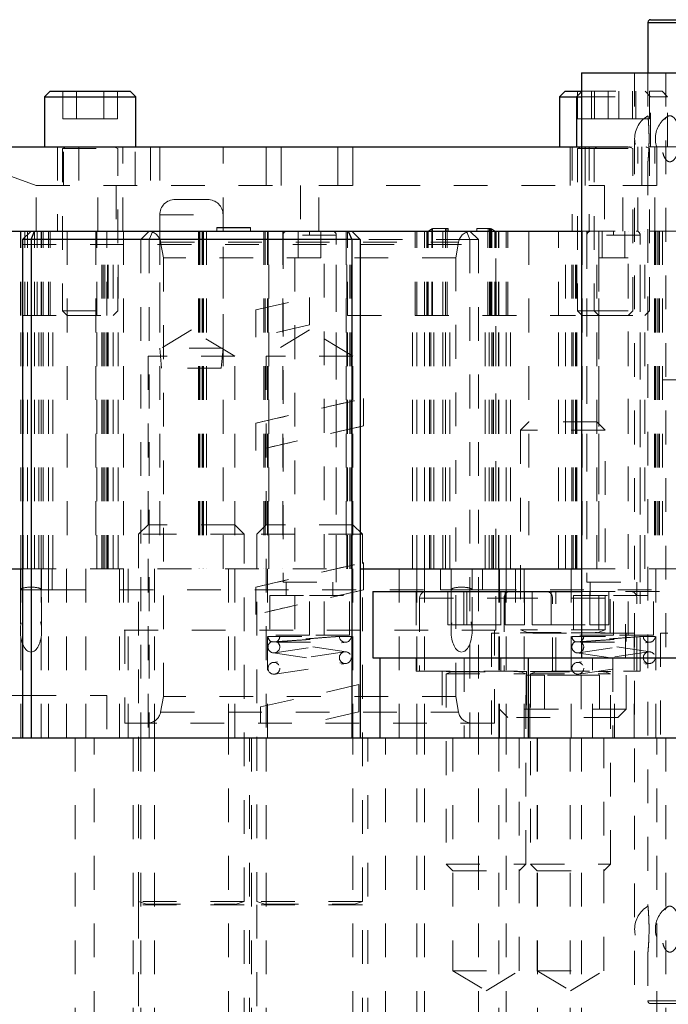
# Model space of a CAD drawing. Header units: inches. Extents: x 1880 to 2363, y -453 to -54.
# Tile 213 of 256: x 2042.57 to 2044.49, y -433.76 to -430.85. Entities that reach past the tile are written whole.
import ezdxf

# ---------------------------------------------------------------- set-up
doc = ezdxf.new("R2010")
doc.units = ezdxf.units.IN
doc.header["$LTSCALE"] = 0.5
doc.header["$MEASUREMENT"] = 0
doc.linetypes.add('HIDDEN', pattern=[0.225, 0.15, -0.075])
for name, color, linetype in [('DIE-M-S', 8, 'Continuous'), ('DIE-M-S2', 1, 'Continuous'), ('DIE-M-S3', 8, 'Continuous'), ('DSS-M-S', 53, 'Continuous'), ('RAI-M-S', 8, 'Continuous'), ('SVD-M-S', 8, 'Continuous')]:
    doc.layers.add(name, color=color, linetype=linetype)

msp = doc.modelspace()

# ---------------------------------------------------------------- linework, layer by layer
at = {"color": 7, "linetype": 'HIDDEN', "lineweight": 18}
for p, q in [((2043.30329, -432.34113), (2043.27554, -432.36888)), ((2043.56029, -432.34113), (2043.30329, -432.34113)), ((2043.58804, -432.36888), (2043.56029, -432.34113)), ((2043.58804, -432.36888), (2043.27554, -432.36888)), ((2043.27554, -432.36888), (2043.27554, -433.45563)), ((2043.58804, -433.45563), (2043.58804, -432.36888)), ((2043.58804, -433.45563), (2043.27554, -433.45563)), ((2043.27554, -433.45563), (2043.2991, -433.46421)), ((2043.58804, -433.46573), (2043.27554, -433.46573)), ((2043.27554, -433.46573), (2043.27554, -434.84113)), ((2043.2991, -433.46421), (2043.56268, -433.46421)), ((2043.56449, -433.46421), (2043.58804, -433.45563)), ((2043.58804, -434.84113), (2043.58804, -433.46573))]:
    msp.add_line(p, q, dxfattribs=at)
for centre, start, end in [((2043.29883, -433.46495), 270, 70), ((2043.56476, -433.46495), 110, 270)]:
    msp.add_arc(centre, 0.000787, start, end, dxfattribs=at)
at = {"layer": 'DIE-M-S', "linetype": 'Continuous', "lineweight": 25}
for p, q in [((2038.90679, -431.47113), (2042.60679, -431.47113)), ((2043.55679, -431.47113), (2044.23691, -431.47113)), ((2038.93179, -432.47113), (2042.58179, -432.47113)), ((2043.58179, -432.47113), (2044.23691, -432.47113))]:
    msp.add_line(p, q, dxfattribs=at)
at = {"layer": 'DIE-M-S', "linetype": 'HIDDEN', "lineweight": 18}
for p, q in [((2042.71379, -431.47113), (2042.71379, -432.47113)), ((2042.79829, -431.47113), (2042.79829, -432.47113)), ((2042.81679, -432.47113), (2042.81679, -431.47113)), ((2042.82084, -432.47113), (2042.82084, -431.47113)), ((2042.82525, -432.47113), (2042.82525, -431.47113)), ((2042.83373, -432.47113), (2042.83373, -431.47113)), ((2042.83567, -432.47113), (2042.83567, -431.47113)), ((2042.84979, -432.47113), (2042.84979, -431.47113)), ((2042.86529, -432.47113), (2042.86529, -431.47113)), ((2042.88061, -431.47113), (2042.88061, -432.47113)), ((2042.98804, -431.47113), (2042.98804, -432.47113)), ((2043.10291, -431.47113), (2043.10291, -432.47113)), ((2043.10485, -431.47113), (2043.10485, -432.47113)), ((2043.10679, -431.47113), (2043.10679, -432.47113)), ((2043.11333, -431.47113), (2043.11333, -432.47113)), ((2043.11679, -431.47113), (2043.11679, -432.47113)), ((2043.11775, -431.47113), (2043.11775, -432.47113)), ((2043.17554, -432.47113), (2043.17554, -431.47113)), ((2043.29584, -431.47113), (2043.29584, -432.47113)), ((2043.29584, -431.47113), (2043.29584, -432.47113)), ((2043.30025, -431.47113), (2043.30025, -432.47113)), ((2043.30025, -431.47113), (2043.30025, -432.47113)), ((2043.30873, -431.47113), (2043.30873, -432.47113)), ((2043.30873, -431.47113), (2043.30873, -432.47113)), ((2043.31067, -432.47113), (2043.31067, -431.47113)), ((2043.35279, -431.47113), (2043.35279, -432.47113)), ((2043.51079, -432.47113), (2043.51079, -431.47113)), ((2043.54041, -431.47113), (2043.54041, -432.47113)), ((2043.54235, -432.47113), (2043.54235, -431.47113)), ((2043.54235, -432.47113), (2043.54235, -431.47113)), ((2043.55083, -432.47113), (2043.55083, -431.47113)), ((2043.55083, -432.47113), (2043.55083, -431.47113)), ((2043.55525, -432.47113), (2043.55525, -431.47113)), ((2043.55525, -432.47113), (2043.55525, -431.47113)), ((2043.98297, -432.47113), (2043.98297, -431.47113)), ((2044.08129, -431.47113), (2044.08129, -432.47113)), ((2044.18929, -432.47113), (2044.18929, -431.47113)), ((2044.20834, -432.47113), (2044.20834, -431.47113)), ((2044.21275, -432.47113), (2044.21275, -431.47113)), ((2044.21929, -432.47113), (2044.21929, -431.47113)), ((2044.22123, -432.47113), (2044.22123, -431.47113)), ((2044.22317, -432.47113), (2044.22317, -431.47113)), ((2044.23691, -431.47113), (2046.12667, -431.47113)), ((2044.23879, -431.47113), (2044.23879, -432.47113)), ((2044.25279, -431.47113), (2044.25279, -432.47113)), ((2044.28229, -432.47113), (2044.28229, -431.47113)), ((2044.28879, -431.47113), (2044.28879, -432.47113)), ((2044.37479, -432.47113), (2044.37479, -431.47113)), ((2044.41079, -432.47113), (2044.41079, -431.47113)), ((2044.42479, -432.47113), (2044.42479, -431.47113)), ((2044.45291, -431.47113), (2044.45291, -432.47113)), ((2044.45485, -431.47113), (2044.45485, -432.47113)), ((2044.45679, -431.47113), (2044.45679, -432.47113)), ((2044.46333, -431.47113), (2044.46333, -432.47113)), ((2044.46679, -431.47113), (2044.46679, -432.47113)), ((2044.46775, -431.47113), (2044.46775, -432.47113)), ((2044.47729, -431.47113), (2044.47729, -431.91113)), ((2044.47729, -431.91113), (2045.08629, -431.91113)), ((2042.58179, -432.47113), (2043.58179, -432.47113)), ((2044.23691, -432.47113), (2046.12667, -432.47113))]:
    msp.add_line(p, q, dxfattribs=at)
at = {"layer": 'DIE-M-S2', "linetype": 'HIDDEN', "lineweight": 18}
for p, q in [((2042.5761, -431.72113), (2042.5761, -431.47113)), ((2042.57679, -431.72113), (2042.57679, -431.47113)), ((2042.5884, -431.72113), (2042.5884, -431.47113)), ((2042.59605, -431.72113), (2042.59605, -431.47113)), ((2042.61754, -431.72113), (2042.61754, -431.47113)), ((2042.62518, -431.72113), (2042.62518, -431.47113)), ((2042.63679, -431.72113), (2042.63679, -431.47113)), ((2042.63749, -431.72113), (2042.63749, -431.47113)), ((2042.64254, -431.72113), (2042.64254, -431.47113)), ((2042.65879, -431.72113), (2042.65879, -431.47113)), ((2042.66396, -431.72113), (2042.66396, -431.47113)), ((2042.80179, -431.72113), (2042.80179, -431.47113)), ((2042.83179, -431.72113), (2042.83179, -431.47113)), ((2043.12679, -431.47113), (2043.12679, -432.47113)), ((2043.12679, -431.47113), (2043.12679, -432.47113)), ((2043.15679, -431.46098), (2043.15679, -431.46037)), ((2043.15679, -431.46098), (2043.15679, -431.46037)), ((2043.25679, -431.46037), (2043.15679, -431.46037)), ((2043.25679, -431.46037), (2043.15679, -431.46037)), ((2043.25679, -431.4605), (2043.15679, -431.4605)), ((2043.25679, -431.4605), (2043.15679, -431.4605)), ((2043.15679, -431.47113), (2043.15679, -431.46098)), ((2043.25679, -431.46098), (2043.15679, -431.46098)), ((2043.25679, -431.46098), (2043.15679, -431.46098)), ((2043.15679, -431.47113), (2043.15679, -431.46098)), ((2043.25679, -431.46037), (2043.25679, -431.46098)), ((2043.25679, -431.46037), (2043.25679, -431.46098)), ((2043.25679, -431.46098), (2043.25679, -431.47113)), ((2043.25679, -431.46098), (2043.25679, -431.47113)), ((2043.30679, -431.47113), (2043.30679, -432.47113)), ((2043.30679, -431.47113), (2043.30679, -432.47113)), ((2043.54429, -431.72113), (2043.54429, -431.47113)), ((2043.74462, -431.72113), (2043.74462, -431.47113)), ((2043.74979, -431.72113), (2043.74979, -431.47113)), ((2043.77179, -431.72113), (2043.77179, -431.47113)), ((2043.77226, -431.72113), (2043.77226, -431.47113)), ((2043.77943, -431.72113), (2043.77943, -431.47113)), ((2043.78127, -431.72113), (2043.78127, -431.47113)), ((2043.78337, -431.72113), (2043.78337, -431.47113)), ((2043.79328, -431.46396), (2043.78342, -431.47113)), ((2043.79605, -431.4636), (2043.79328, -431.46396)), ((2043.79328, -431.72113), (2043.79328, -431.46396)), ((2043.79605, -431.72113), (2043.79605, -431.4636)), ((2043.83379, -431.4636), (2043.79605, -431.4636)), ((2043.82679, -431.72113), (2043.82679, -431.47113)), ((2043.838, -431.46325), (2043.83379, -431.4636)), ((2043.83379, -431.72113), (2043.83379, -431.4636)), ((2043.838, -431.47113), (2043.838, -431.46325)), ((2043.838, -431.46325), (2043.84179, -431.46325)), ((2043.83896, -431.72113), (2043.83896, -431.47113)), ((2043.84179, -431.46325), (2043.84179, -431.47113)), ((2043.92679, -431.46325), (2043.96079, -431.46325)), ((2043.92679, -431.46325), (2043.92679, -431.47113)), ((2043.95962, -431.72113), (2043.95962, -431.47113)), ((2043.96434, -431.46355), (2043.96079, -431.46325)), ((2043.96079, -431.47113), (2043.96079, -431.46325)), ((2043.96434, -431.72113), (2043.96434, -431.46355)), ((2043.96778, -431.4636), (2043.96434, -431.46355)), ((2043.96778, -431.72113), (2043.96778, -431.4636)), ((2043.9703, -431.46396), (2043.96778, -431.4636)), ((2043.9703, -431.72113), (2043.9703, -431.46396)), ((2043.98016, -431.47113), (2043.9703, -431.46396)), ((2043.97179, -431.72113), (2043.97179, -431.47113)), ((2043.98021, -431.72113), (2043.98021, -431.47113)), ((2043.98231, -431.72113), (2043.98231, -431.47113)), ((2043.98415, -431.72113), (2043.98415, -431.47113)), ((2043.99132, -431.72113), (2043.99132, -431.47113)), ((2043.99179, -431.72113), (2043.99179, -431.47113)), ((2044.01379, -431.72113), (2044.01379, -431.47113)), ((2044.01896, -431.72113), (2044.01896, -431.47113)), ((2044.16929, -431.72113), (2044.16929, -431.47113)), ((2044.47679, -431.47113), (2044.47679, -432.47113)), ((2044.47679, -431.47113), (2044.47679, -432.47113)), ((2042.38179, -431.72113), (2042.71379, -431.72113)), ((2043.54429, -431.72113), (2044.16929, -431.72113)), ((2044.16929, -431.72113), (2044.21929, -431.72113))]:
    msp.add_line(p, q, dxfattribs=at)
at = {"layer": 'DIE-M-S3', "linetype": 'HIDDEN', "lineweight": 18}
for p, q in [((2043.39833, -431.47113), (2043.39833, -431.54987)), ((2043.46526, -431.54987), (2043.46526, -431.47113)), ((2044.29833, -431.47113), (2044.29833, -431.54987)), ((2044.36526, -431.54987), (2044.36526, -431.47113)), ((2043.51053, -431.48294), (2043.35305, -431.48294)), ((2043.35305, -431.48294), (2043.35305, -432.5105)), ((2043.43179, -431.48294), (2043.51053, -431.48294)), ((2043.51053, -432.5105), (2043.51053, -431.48294)), ((2044.41053, -431.48294), (2044.25305, -431.48294)), ((2044.25305, -431.48294), (2044.25305, -432.5105)), ((2044.33179, -431.48294), (2044.41053, -431.48294)), ((2044.41053, -432.5105), (2044.41053, -431.48294)), ((2043.38848, -431.54987), (2043.38848, -432.66798)), ((2043.4751, -432.66798), (2043.4751, -431.54987)), ((2044.28848, -431.54987), (2044.3751, -431.54987)), ((2044.28848, -431.54987), (2044.28848, -432.66798)), ((2044.3751, -432.66798), (2044.3751, -431.54987)), ((2042.38179, -431.72113), (2042.71379, -431.72113)), ((2042.57679, -432.47113), (2042.57679, -431.72113)), ((2042.58374, -432.47113), (2042.58374, -431.72113)), ((2042.59605, -432.47113), (2042.59605, -431.72113)), ((2042.61754, -432.47113), (2042.61754, -431.72113)), ((2042.62984, -432.47113), (2042.62984, -431.72113)), ((2042.63679, -432.47113), (2042.63679, -431.72113)), ((2042.64254, -432.47113), (2042.64254, -431.72113)), ((2042.65879, -432.47113), (2042.65879, -431.72113)), ((2042.67179, -432.47113), (2042.67179, -431.72113)), ((2042.80179, -432.47113), (2042.80179, -431.72113)), ((2042.83179, -432.47113), (2042.83179, -431.72113)), ((2043.54429, -432.47113), (2043.54429, -431.72113)), ((2043.54429, -431.72113), (2044.16929, -431.72113)), ((2043.73679, -432.47113), (2043.73679, -431.72113)), ((2043.74979, -432.47113), (2043.74979, -431.72113)), ((2043.77179, -432.47113), (2043.77179, -431.72113)), ((2043.77226, -432.47113), (2043.77226, -431.72113)), ((2043.78726, -432.47113), (2043.78726, -431.72113)), ((2043.7912, -432.47113), (2043.7912, -431.72113)), ((2043.80007, -432.47113), (2043.80007, -431.72113)), ((2043.82679, -432.47113), (2043.82679, -431.72113)), ((2043.83379, -432.47113), (2043.83379, -431.72113)), ((2043.84679, -432.47113), (2043.84679, -431.72113)), ((2043.95179, -432.47113), (2043.95179, -431.72113)), ((2043.96344, -432.47113), (2043.96344, -431.72113)), ((2043.97179, -432.47113), (2043.97179, -431.72113)), ((2043.97238, -432.47113), (2043.97238, -431.72113)), ((2043.97632, -432.47113), (2043.97632, -431.72113)), ((2043.99132, -432.47113), (2043.99132, -431.72113)), ((2043.99179, -432.47113), (2043.99179, -431.72113)), ((2044.01379, -432.47113), (2044.01379, -431.72113)), ((2044.02679, -432.47113), (2044.02679, -431.72113)), ((2044.16929, -432.47113), (2044.16929, -431.72113)), ((2044.16929, -431.72113), (2044.21929, -431.72113)), ((2042.57554, -432.53363), (2042.57554, -432.47113)), ((2042.57679, -432.97113), (2042.57679, -432.47113)), ((2042.58179, -432.47113), (2043.58179, -432.47113)), ((2042.63679, -432.97113), (2042.63679, -432.47113)), ((2042.63804, -432.53363), (2042.63804, -432.47113)), ((2042.65879, -432.97113), (2042.65879, -432.47113)), ((2042.66929, -432.53363), (2042.66929, -432.47113)), ((2042.66929, -432.53363), (2042.66929, -432.47113)), ((2042.71179, -432.97113), (2042.71179, -432.47113)), ((2042.76929, -432.47113), (2042.76929, -432.97113)), ((2042.86929, -432.47113), (2042.86929, -432.97113)), ((2042.89429, -432.97113), (2042.89429, -432.47113)), ((2042.97242, -432.47113), (2042.97242, -432.97113)), ((2043.19117, -432.97113), (2043.19117, -432.47113)), ((2043.30679, -432.47113), (2043.30679, -432.97113)), ((2043.69679, -432.97113), (2043.69679, -432.47113)), ((2043.74979, -432.97113), (2043.74979, -432.47113)), ((2043.77179, -432.97113), (2043.77179, -432.47113)), ((2043.81929, -432.53363), (2043.81929, -432.47113)), ((2043.85054, -432.53363), (2043.85054, -432.47113)), ((2043.91304, -432.53363), (2043.91304, -432.47113)), ((2043.94429, -432.53363), (2043.94429, -432.47113)), ((2043.99179, -432.47113), (2043.99179, -432.97113)), ((2043.99429, -432.97113), (2043.99429, -432.47113)), ((2044.01379, -432.97113), (2044.01379, -432.47113)), ((2044.04129, -432.47113), (2044.04129, -432.66113)), ((2044.06679, -432.47113), (2044.06679, -432.97113)), ((2044.20679, -432.47113), (2044.20679, -432.97113)), ((2044.23691, -432.47113), (2046.12667, -432.47113)), ((2044.32229, -432.66113), (2044.32229, -432.47113)), ((2044.45679, -432.97113), (2044.45679, -432.47113)), ((2043.35305, -432.5105), (2043.51053, -432.5105)), ((2043.36289, -432.5105), (2043.36289, -432.54987)), ((2043.50069, -432.54987), (2043.50069, -432.5105)), ((2044.25305, -432.5105), (2044.41053, -432.5105)), ((2044.26289, -432.5105), (2044.26289, -432.54987)), ((2044.40069, -432.54987), (2044.40069, -432.5105)), ((2040.64429, -432.53363), (2042.57554, -432.53363)), ((2042.63804, -432.53363), (2042.57554, -432.53363)), ((2042.57554, -432.53363), (2042.57554, -432.65487)), ((2042.63804, -432.53363), (2042.66929, -432.53363)), ((2042.63804, -432.65487), (2042.63804, -432.53363)), ((2042.66929, -432.53363), (2043.81929, -432.53363)), ((2043.31368, -432.54987), (2043.43179, -432.54987)), ((2043.31368, -432.54987), (2043.31368, -432.66798)), ((2043.43179, -432.66798), (2043.43179, -432.54987)), ((2043.43179, -432.54987), (2043.5499, -432.54987)), ((2043.5499, -432.66798), (2043.5499, -432.54987)), ((2043.81929, -432.53363), (2043.85054, -432.53363)), ((2043.91304, -432.53363), (2043.85054, -432.53363)), ((2043.85054, -432.53363), (2043.85054, -432.65487)), ((2043.91304, -432.53363), (2043.94429, -432.53363)), ((2043.91304, -432.65487), (2043.91304, -432.53363)), ((2043.94429, -432.53363), (2044.56929, -432.53363)), ((2044.21368, -432.54987), (2044.33179, -432.54987)), ((2044.21368, -432.54987), (2044.21368, -432.66798)), ((2044.33179, -432.54987), (2044.4499, -432.54987)), ((2044.33179, -432.66798), (2044.33179, -432.54987)), ((2044.4499, -432.66798), (2044.4499, -432.54987)), ((2044.39279, -432.66113), (2043.97079, -432.66113)), ((2043.97079, -432.66113), (2043.97079, -432.97113)), ((2044.39279, -432.97113), (2044.39279, -432.66113)), ((2044.89279, -432.66113), (2044.47079, -432.66113)), ((2044.47079, -432.66113), (2044.47079, -432.97113)), ((2043.43179, -432.66798), (2043.31368, -432.66798)), ((2043.5499, -432.66798), (2043.43179, -432.66798)), ((2044.33179, -432.66798), (2044.21368, -432.66798)), ((2044.4499, -432.66798), (2044.33179, -432.66798))]:
    msp.add_line(p, q, dxfattribs=at)
at = {"layer": 'DIE-M-S3', "linetype": 'Continuous', "lineweight": 25}
for p, q in [((2038.93179, -432.47113), (2042.58179, -432.47113)), ((2043.58179, -432.47113), (2044.23691, -432.47113))]:
    msp.add_line(p, q, dxfattribs=at)
at = {"layer": 'DIE-M-S3', "linetype": 'HIDDEN', "lineweight": 18}
for centre, start, end in [((2043.36486, -431.48294), 90, 180), ((2043.49872, -431.48294), 0, 90), ((2044.26486, -431.48294), 90, 180), ((2044.39872, -431.48294), 0, 90)]:
    msp.add_arc(centre, 0.01181, start, end, dxfattribs=at)
for centre in [(2042.60679, -432.53363), (2043.88179, -432.53363)]:
    msp.add_ellipse(centre, major_axis=(0.03125, 0), ratio=0.2679492, start_param=0, end_param=3.1415927, dxfattribs=at)
for centre in [(2042.60679, -432.65487), (2043.88179, -432.65487)]:
    msp.add_ellipse(centre, major_axis=(0, -0.0625), ratio=0.5, dxfattribs=at)
for points in [[(2043.43179, -431.48294), (2043.43179, -431.48127), (2043.43179, -431.47778), (2043.43179, -431.47382), (2043.43179, -431.47151), (2043.43179, -431.47125), (2043.43179, -431.47113)], [(2044.33179, -431.48294), (2044.33179, -431.48127), (2044.33179, -431.47778), (2044.33179, -431.47382), (2044.33179, -431.47151), (2044.33179, -431.47125), (2044.33179, -431.47113)]]:
    msp.add_open_spline(points, degree=3, knots=[0, 0, 0, 0, 0.2702613, 0.5624294, 0.7897364, 1, 1, 1, 1], dxfattribs=at)
at = {"layer": 'DSS-M-S', "linetype": 'Continuous', "lineweight": 25}
for p, q in [((2044.43376, -430.85302), (2044.43376, -431.00262)), ((2044.43376, -430.85302), (2045.92982, -430.85302)), ((2044.44163, -430.84514), (2045.92195, -430.84514)), ((2044.23691, -431.00262), (2044.23691, -432.73491)), ((2044.23691, -431.00262), (2046.12667, -431.00262)), ((2042.58179, -431.49613), (2042.60679, -431.47113)), ((2042.60679, -431.49613), (2042.61715, -431.47113)), ((2042.60679, -431.47113), (2042.61715, -431.47113)), ((2042.61715, -431.47113), (2043.54644, -431.47113)), ((2043.54644, -431.47113), (2043.55679, -431.49613)), ((2043.54644, -431.47113), (2043.55679, -431.47113)), ((2043.55679, -431.47113), (2043.58179, -431.49613)), ((2042.60679, -431.49613), (2042.58179, -431.49613)), ((2042.58179, -431.49613), (2042.58179, -432.97113)), ((2043.55679, -431.49613), (2042.60679, -431.49613)), ((2042.60679, -431.49613), (2042.60679, -432.97113)), ((2043.58179, -431.49613), (2043.55679, -431.49613)), ((2043.55679, -431.49613), (2043.55679, -432.97113)), ((2043.58179, -431.49613), (2043.58179, -432.97113)), ((2044.07943, -432.73491), (2044.07943, -432.97113)), ((2044.07943, -432.73491), (2044.8105, -432.73491)), ((2034.68179, -432.97113), (2047.18179, -432.97113))]:
    msp.add_line(p, q, dxfattribs=at)
at = {"layer": 'DSS-M-S', "linetype": 'HIDDEN', "lineweight": 18}
for p, q in [((2045.92982, -430.85302), (2044.43376, -430.85302)), ((2044.39439, -431.00262), (2044.39439, -434.82152)), ((2044.43376, -431.00262), (2044.43376, -431.12966)), ((2044.48691, -431.00262), (2044.48691, -432.73491)), ((2044.49345, -431.13159), (2044.49163, -431.13229)), ((2044.43699, -431.20121), (2044.43688, -431.18279)), ((2044.43376, -431.26505), (2044.43376, -433.47006)), ((2042.88061, -431.47113), (2042.88061, -432.65223)), ((2042.93179, -431.49613), (2042.95679, -431.47113)), ((2042.95679, -431.49613), (2042.96715, -431.47113)), ((2043.89644, -431.47113), (2043.90679, -431.49613)), ((2043.90679, -431.47113), (2043.93179, -431.49613)), ((2043.98297, -432.65223), (2043.98297, -431.47113)), ((2042.93179, -431.49613), (2042.93179, -432.97113)), ((2042.95679, -431.49613), (2042.95679, -432.97113)), ((2043.90679, -431.49613), (2043.58179, -431.49613)), ((2043.93179, -431.49613), (2043.90679, -431.49613)), ((2043.90679, -431.49613), (2043.90679, -432.97113)), ((2043.93179, -431.49613), (2043.93179, -432.97113)), ((2042.58179, -431.51113), (2043.58179, -431.51113)), ((2042.99057, -431.50366), (2043.87123, -431.50366)), ((2042.99057, -431.50366), (2042.99872, -431.54987)), ((2043.58179, -431.51113), (2043.93179, -431.51113)), ((2043.86486, -431.54987), (2043.87301, -431.50366)), ((2043.86486, -431.54987), (2042.99872, -431.54987)), ((2042.99872, -431.54987), (2042.99872, -432.84908)), ((2043.86486, -432.84908), (2043.86486, -431.54987)), ((2043.27216, -431.70425), (2043.43179, -431.66798)), ((2043.27216, -431.70425), (2043.43179, -431.66798)), ((2043.43179, -431.66798), (2043.43179, -431.74873)), ((2043.27216, -431.70425), (2043.27216, -431.78499)), ((2043.08179, -431.76392), (2042.95329, -431.84113)), ((2043.21029, -431.84113), (2043.08179, -431.76392)), ((2043.43179, -431.74873), (2043.27216, -431.78499)), ((2043.43179, -431.74873), (2043.27216, -431.78499)), ((2043.43179, -431.76392), (2043.30329, -431.84113)), ((2043.56029, -431.84113), (2043.43179, -431.76392)), ((2043.21029, -431.84113), (2042.95329, -431.84113)), ((2042.95329, -431.84113), (2042.95329, -432.97113)), ((2043.21029, -432.97113), (2043.21029, -431.84113)), ((2043.56029, -431.84113), (2043.30329, -431.84113)), ((2043.30329, -431.84113), (2043.30329, -432.97113)), ((2043.56029, -432.97113), (2043.56029, -431.84113)), ((2043.27216, -432.0397), (2043.59142, -431.96716)), ((2043.59142, -432.04791), (2043.59142, -431.96716)), ((2043.27216, -432.0397), (2043.27216, -432.12044)), ((2043.59142, -432.04791), (2043.27216, -432.12044)), ((2043.27216, -432.52526), (2043.59142, -432.45273)), ((2043.59142, -432.53347), (2043.59142, -432.45273)), ((2043.27216, -432.52526), (2043.27216, -432.60601)), ((2043.59142, -432.53347), (2043.27216, -432.60601)), ((2043.98297, -432.65223), (2042.88061, -432.65223)), ((2042.88455, -432.65223), (2042.88455, -432.92782)), ((2043.97904, -432.92782), (2043.97904, -432.65223)), ((2044.32943, -432.73491), (2044.32943, -432.97113)), ((2043.28634, -432.88012), (2043.57725, -432.81403)), ((2043.57725, -432.89477), (2043.57725, -432.81403)), ((2041.08179, -432.84613), (2042.58179, -432.84613)), ((2042.58179, -432.84613), (2042.83179, -432.84613)), ((2042.83179, -432.84613), (2042.83179, -432.97113)), ((2042.99872, -432.84908), (2042.99057, -432.89529)), ((2043.86486, -432.84908), (2042.99872, -432.84908)), ((2043.87301, -432.89529), (2043.86486, -432.84908)), ((2042.99057, -432.89529), (2043.87123, -432.89529)), ((2043.28634, -432.88012), (2043.28634, -432.92782)), ((2043.57725, -432.89477), (2043.43179, -432.92782)), ((2043.97904, -432.92782), (2042.88455, -432.92782)), ((2042.73804, -432.97113), (2042.73804, -435.22113)), ((2042.79429, -435.22113), (2042.79429, -432.97113)), ((2042.90979, -432.97113), (2042.90979, -434.84113)), ((2042.93179, -432.97113), (2042.93179, -435.22113)), ((2042.97242, -432.97113), (2042.97242, -435.22113)), ((2043.19117, -435.22113), (2043.19117, -432.97113)), ((2043.25379, -434.84113), (2043.25379, -432.97113)), ((2043.25979, -432.97113), (2043.25979, -434.84113)), ((2043.30329, -432.97113), (2043.30329, -435.22113)), ((2043.56029, -435.22113), (2043.56029, -432.97113)), ((2043.60379, -434.84113), (2043.60379, -432.97113)), ((2043.65679, -435.22113), (2043.65679, -432.97113)), ((2043.74979, -435.22113), (2043.74979, -432.97113)), ((2043.77179, -435.22113), (2043.77179, -432.97113)), ((2043.85593, -432.97113), (2043.85593, -433.66113)), ((2043.93179, -435.22113), (2043.93179, -432.97113)), ((2043.99179, -432.97113), (2043.99179, -435.22113)), ((2044.01379, -435.22113), (2044.01379, -432.97113)), ((2044.05278, -433.66113), (2044.05278, -432.97113)), ((2044.10593, -432.97113), (2044.10593, -433.66113)), ((2044.10679, -432.97113), (2044.10679, -435.22113)), ((2044.20329, -432.97113), (2044.20329, -435.22113)), ((2044.23691, -432.97113), (2044.23691, -434.82152)), ((2044.23691, -432.97113), (2044.23691, -435.22113)), ((2044.30278, -433.66113), (2044.30278, -432.97113)), ((2044.46029, -435.22113), (2044.46029, -432.97113)), ((2044.48691, -432.97113), (2044.48691, -434.82152)), ((2044.48691, -432.97113), (2044.48691, -435.22113)), ((2042.92554, -433.46573), (2042.92554, -433.45563)), ((2044.49345, -433.47199), (2044.49163, -433.47269)), ((2044.43699, -433.54161), (2044.43688, -433.52319)), ((2044.43376, -433.60545), (2044.43376, -433.75066)), ((2043.85593, -433.66113), (2044.05278, -433.66113)), ((2043.85593, -433.66113), (2043.95435, -433.72027)), ((2043.95435, -433.72027), (2044.05278, -433.66113)), ((2044.10593, -433.66113), (2044.30278, -433.66113)), ((2044.10593, -433.66113), (2044.20435, -433.72027)), ((2044.20435, -433.72027), (2044.30278, -433.66113)), ((2044.43376, -433.75066), (2045.92982, -433.75066)), ((2044.44163, -433.75853), (2045.92195, -433.75853))]:
    msp.add_line(p, q, dxfattribs=at)
at = {"layer": 'DSS-M-S', "linetype": 'Continuous', "lineweight": 25}
msp.add_arc((2044.44163, -430.85302), 0.00787, 90, 180, dxfattribs=at)
at = {"layer": 'DSS-M-S', "linetype": 'HIDDEN', "lineweight": 18}
for centre, radius, start, end in [((2044.47313, -431.19766), 0.07874, 120.05363, 239.76451), ((2044.5344, -431.19766), 0.07874, 123.27705, 236.6944), ((2042.9518, -431.5105), 0.03937, 10, 90), ((2043.91178, -431.5105), 0.03937, 90, 170), ((2042.9518, -432.88845), 0.03937, 270.00001, 350), ((2043.91178, -432.88845), 0.03937, 190, 269.99999), ((2044.47313, -433.53806), 0.07874, 120.05363, 239.76451), ((2044.5344, -433.53806), 0.07874, 123.27705, 236.6944), ((2044.44163, -433.75066), 0.00787, 180, 270)]:
    msp.add_arc(centre, radius, start, end, dxfattribs=at)
for points, knots in [([(2044.43378, -431.12966), (2044.43384, -431.13029), (2044.43397, -431.13158), (2044.43501, -431.14332), (2044.43618, -431.16096), (2044.43693, -431.18027), (2044.43701, -431.19282), (2044.43704, -431.19766)], [0, 0, 0, 0, 0.2107489, 0.4329033, 0.6520691, 0.8659855, 1, 1, 1, 1]), ([(2044.52989, -431.19766), (2044.52952, -431.20519), (2044.52879, -431.22025), (2044.52316, -431.24031), (2044.51515, -431.25582), (2044.50551, -431.2651), (2044.49556, -431.26688), (2044.48653, -431.26062), (2044.47941, -431.24691), (2044.47474, -431.22753), (2044.47267, -431.20503), (2044.47313, -431.18209), (2044.47601, -431.16107), (2044.48123, -431.14393), (2044.48865, -431.13247), (2044.49787, -431.12814), (2044.50798, -431.13179), (2044.51766, -431.14321), (2044.52528, -431.16099), (2044.52934, -431.18027), (2044.52974, -431.19282), (2044.52989, -431.19766)], [0, 0, 0, 0, 0.0520028, 0.1039827, 0.1564753, 0.2102848, 0.2652762, 0.3208623, 0.3762398, 0.4306423, 0.4836601, 0.5355284, 0.5870576, 0.6391963, 0.6925647, 0.7472181, 0.8026932, 0.8582301, 0.9130199, 0.9664974, 1, 1, 1, 1]), ([(2044.43704, -431.19766), (2044.43697, -431.20518), (2044.43683, -431.22023), (2044.43582, -431.24036), (2044.43471, -431.25565), (2044.43387, -431.26477), (2044.43384, -431.26497), (2044.43384, -431.26505)], [0, 0, 0, 0, 0.2080795, 0.4160676, 0.6261069, 0.8414156, 1, 1, 1, 1]), ([(2044.48925, -431.26102), (2044.49002, -431.26216), (2044.49137, -431.26416), (2044.49307, -431.26418), (2044.49381, -431.26419)], [0, 0, 0, 0, 0.5664049, 1, 1, 1, 1]), ([(2044.43378, -433.47006), (2044.43384, -433.47069), (2044.43397, -433.47198), (2044.43501, -433.48372), (2044.43618, -433.50136), (2044.43693, -433.52067), (2044.43701, -433.53322), (2044.43704, -433.53806)], [0, 0, 0, 0, 0.2107489, 0.4329033, 0.6520691, 0.8659855, 1, 1, 1, 1]), ([(2044.52989, -433.53806), (2044.52952, -433.54559), (2044.52879, -433.56065), (2044.52316, -433.58071), (2044.51515, -433.59622), (2044.50551, -433.6055), (2044.49556, -433.60728), (2044.48653, -433.60102), (2044.47941, -433.58731), (2044.47474, -433.56793), (2044.47267, -433.54543), (2044.47313, -433.52249), (2044.47601, -433.50147), (2044.48123, -433.48433), (2044.48865, -433.47287), (2044.49787, -433.46854), (2044.50798, -433.47219), (2044.51766, -433.48361), (2044.52528, -433.50139), (2044.52934, -433.52067), (2044.52974, -433.53322), (2044.52989, -433.53806)], [0, 0, 0, 0, 0.0520028, 0.1039827, 0.1564753, 0.2102848, 0.2652762, 0.3208623, 0.3762398, 0.4306423, 0.4836601, 0.5355284, 0.5870576, 0.6391963, 0.6925647, 0.7472181, 0.8026932, 0.8582301, 0.9130199, 0.9664974, 1, 1, 1, 1]), ([(2044.43704, -433.53806), (2044.43697, -433.54558), (2044.43683, -433.56063), (2044.43582, -433.58076), (2044.43471, -433.59605), (2044.43387, -433.60517), (2044.43384, -433.60537), (2044.43384, -433.60545)], [0, 0, 0, 0, 0.2080795, 0.4160676, 0.6261069, 0.8414156, 1, 1, 1, 1]), ([(2044.48925, -433.60142), (2044.49002, -433.60256), (2044.49137, -433.60456), (2044.49307, -433.60458), (2044.49381, -433.60459)], [0, 0, 0, 0, 0.56640487, 1, 1, 1, 1])]:
    msp.add_open_spline(points, degree=3, knots=knots, dxfattribs=at)
for points in [[(2043.27216, -432.0397), (2043.32537, -432.02761), (2043.43179, -432.00343), (2043.53821, -431.97925), (2043.59142, -431.96716)], [(2043.59142, -432.04791), (2043.53821, -432.06), (2043.43179, -432.08418), (2043.32537, -432.10835), (2043.27216, -432.12044)], [(2043.27216, -432.52526), (2043.32537, -432.51317), (2043.43179, -432.48899), (2043.53821, -432.46482), (2043.59142, -432.45273)], [(2043.59142, -432.53347), (2043.53821, -432.54556), (2043.43179, -432.56974), (2043.32537, -432.59392), (2043.27216, -432.60601)]]:
    msp.add_open_spline(points, degree=3, dxfattribs=at)
at = {"layer": 'RAI-M-S', "linetype": 'Continuous', "lineweight": 25}
msp.add_line((2042.54979, -431.22113), (2044.23691, -431.22113), dxfattribs=at)
at = {"layer": 'RAI-M-S', "linetype": 'HIDDEN', "lineweight": 18}
for p, q in [((2042.68479, -431.22113), (2042.68479, -431.47113)), ((2042.70335, -431.33613), (2042.70335, -431.22113)), ((2042.74795, -431.22113), (2042.74795, -431.33613)), ((2042.87879, -431.47113), (2042.87879, -431.22113)), ((2042.91564, -431.33613), (2042.91564, -431.22113)), ((2042.96024, -431.22113), (2042.96024, -431.33613)), ((2042.98804, -431.22113), (2042.98804, -431.47113)), ((2043.17554, -431.47113), (2043.17554, -431.22113)), ((2043.30335, -431.22113), (2043.30335, -431.33613)), ((2043.30335, -431.33613), (2043.30335, -431.22113)), ((2043.34795, -431.33613), (2043.34795, -431.22113)), ((2043.34795, -431.22113), (2043.34795, -431.33613)), ((2043.51564, -431.22113), (2043.51564, -431.33613)), ((2043.51564, -431.33613), (2043.51564, -431.22113)), ((2043.56024, -431.33613), (2043.56024, -431.22113)), ((2043.56024, -431.22113), (2043.56024, -431.33613)), ((2044.20335, -431.22113), (2044.20335, -431.33613)), ((2044.20335, -431.33613), (2044.20335, -431.22113)), ((2044.20979, -431.22113), (2044.20979, -431.47113)), ((2044.23691, -431.22113), (2046.06379, -431.22113)), ((2044.24795, -431.33613), (2044.24795, -431.22113)), ((2044.24795, -431.22113), (2044.24795, -431.33613)), ((2044.25979, -431.22113), (2044.25979, -431.47113)), ((2044.40379, -431.47113), (2044.40379, -431.22113)), ((2044.41564, -431.22113), (2044.41564, -431.33613)), ((2044.41564, -431.33613), (2044.41564, -431.22113)), ((2044.45379, -431.47113), (2044.45379, -431.22113)), ((2044.46024, -431.33613), (2044.46024, -431.22113)), ((2044.46024, -431.22113), (2044.46024, -431.33613)), ((2042.62164, -431.33613), (2042.45679, -431.27613)), ((2042.62164, -431.47113), (2042.62164, -431.33613)), ((2042.62164, -431.33613), (2043.40466, -431.33613)), ((2042.80466, -431.47113), (2042.80466, -431.33613)), ((2042.85892, -431.33613), (2042.85892, -431.47113)), ((2043.40466, -431.33613), (2043.40466, -431.47113)), ((2043.45892, -431.47113), (2043.45892, -431.33613)), ((2043.45892, -431.33613), (2044.30466, -431.33613)), ((2044.30466, -431.33613), (2044.30466, -431.47113)), ((2044.35892, -431.47113), (2044.35892, -431.33613)), ((2044.35892, -431.33613), (2044.90466, -431.33613))]:
    msp.add_line(p, q, dxfattribs=at)
at = {"layer": 'SVD-M-S', "linetype": 'Continuous', "lineweight": 25}
for p, q in [((2042.66319, -431.05713), (2042.64679, -431.07353)), ((2042.66319, -431.05713), (2042.90039, -431.05713)), ((2042.91679, -431.07353), (2042.90039, -431.05713)), ((2044.18819, -431.05713), (2044.17179, -431.07353)), ((2044.18819, -431.05713), (2044.23819, -431.05713)), ((2044.23691, -431.05841), (2044.22179, -431.07353)), ((2042.64679, -431.07353), (2042.64679, -431.22113)), ((2042.64679, -431.07353), (2042.91679, -431.07353)), ((2042.91679, -431.22113), (2042.91679, -431.07353)), ((2044.17179, -431.07353), (2044.17179, -431.22113)), ((2044.17179, -431.07353), (2044.22179, -431.07353)), ((2044.22179, -431.07353), (2044.22179, -431.22113)), ((2044.22179, -431.07353), (2044.23691, -431.07353)), ((2043.61951, -432.53806), (2043.61951, -432.73491)), ((2043.61951, -432.53806), (2044.23691, -432.53806)), ((2043.61951, -432.73491), (2044.07943, -432.73491)), ((2043.63939, -432.73491), (2043.63939, -432.97113))]:
    msp.add_line(p, q, dxfattribs=at)
at = {"layer": 'SVD-M-S', "linetype": 'HIDDEN', "lineweight": 18}
for p, q in [((2042.7006, -431.13913), (2042.7006, -431.05713)), ((2042.7412, -431.13913), (2042.7412, -431.05713)), ((2042.82239, -431.13913), (2042.82239, -431.05713)), ((2042.86298, -431.13913), (2042.86298, -431.05713)), ((2044.2256, -431.13913), (2044.2256, -431.05713)), ((2044.23819, -431.05713), (2044.23691, -431.05841)), ((2044.23819, -431.05713), (2044.47539, -431.05713)), ((2044.2662, -431.13913), (2044.2662, -431.05713)), ((2044.2756, -431.13913), (2044.2756, -431.05713)), ((2044.3162, -431.13913), (2044.3162, -431.05713)), ((2044.34739, -431.13913), (2044.34739, -431.05713)), ((2044.38798, -431.13913), (2044.38798, -431.05713)), ((2044.39739, -431.13913), (2044.39739, -431.05713)), ((2044.44179, -431.07353), (2044.42539, -431.05713)), ((2044.43798, -431.13913), (2044.43798, -431.05713)), ((2044.49179, -431.07353), (2044.47539, -431.05713)), ((2044.23691, -431.07353), (2044.49179, -431.07353)), ((2044.44179, -431.22113), (2044.44179, -431.07353)), ((2044.49179, -431.22113), (2044.49179, -431.07353)), ((2042.7006, -431.13913), (2042.7412, -431.13913)), ((2042.7412, -431.13913), (2042.82239, -431.13913)), ((2042.82239, -431.13913), (2042.86298, -431.13913)), ((2044.2256, -431.13913), (2044.2662, -431.13913)), ((2044.2662, -431.13913), (2044.2756, -431.13913)), ((2044.2756, -431.13913), (2044.3162, -431.13913)), ((2044.3162, -431.13913), (2044.39739, -431.13913)), ((2044.39739, -431.13913), (2044.43798, -431.13913)), ((2042.69979, -431.22113), (2042.69979, -431.22152)), ((2042.69979, -431.22152), (2042.86379, -431.22152)), ((2042.7096, -431.22305), (2042.69979, -431.22662)), ((2042.69979, -431.22662), (2042.86379, -431.22662)), ((2042.69979, -431.22662), (2042.69979, -431.70713)), ((2042.7096, -431.22305), (2042.85399, -431.22305)), ((2042.86379, -431.22662), (2042.85399, -431.22305)), ((2042.86379, -431.22152), (2042.86379, -431.22113)), ((2042.86379, -431.70713), (2042.86379, -431.22662)), ((2044.22479, -431.22113), (2044.22479, -431.22152)), ((2044.22479, -431.22152), (2044.27479, -431.22152)), ((2044.2346, -431.22305), (2044.22479, -431.22662)), ((2044.22479, -431.22662), (2044.27479, -431.22662)), ((2044.22479, -431.22662), (2044.22479, -431.70713)), ((2044.2346, -431.22305), (2044.37899, -431.22305)), ((2044.27479, -431.22113), (2044.27479, -431.22152)), ((2044.27479, -431.22152), (2044.43879, -431.22152)), ((2044.2846, -431.22305), (2044.27479, -431.22662)), ((2044.27479, -431.22662), (2044.43879, -431.22662)), ((2044.27479, -431.22662), (2044.27479, -431.70713)), ((2044.2846, -431.22305), (2044.42899, -431.22305)), ((2044.38879, -431.22662), (2044.37899, -431.22305)), ((2044.38879, -431.22152), (2044.38879, -431.22113)), ((2044.38879, -431.70713), (2044.38879, -431.22662)), ((2044.43879, -431.22662), (2044.42899, -431.22305)), ((2044.43879, -431.22152), (2044.43879, -431.22113)), ((2044.43879, -431.70713), (2044.43879, -431.22662)), ((2043.12954, -431.37738), (2043.03404, -431.37738)), ((2042.98804, -431.42338), (2043.17554, -431.42338)), ((2042.98804, -431.42338), (2042.98804, -431.81738)), ((2043.17554, -431.81738), (2043.17554, -431.42338)), ((2042.69979, -431.70713), (2042.86379, -431.70713)), ((2042.69979, -431.70713), (2042.71379, -431.72113)), ((2042.71379, -431.72113), (2042.84979, -431.72113)), ((2042.84979, -431.72113), (2042.86379, -431.70713)), ((2044.22479, -431.70713), (2044.27479, -431.70713)), ((2044.22479, -431.70713), (2044.23879, -431.72113)), ((2044.23879, -431.72113), (2044.28879, -431.72113)), ((2044.27479, -431.70713), (2044.43879, -431.70713)), ((2044.27479, -431.70713), (2044.28879, -431.72113)), ((2044.28879, -431.72113), (2044.42479, -431.72113)), ((2044.37479, -431.72113), (2044.38879, -431.70713)), ((2044.42479, -431.72113), (2044.43879, -431.70713)), ((2043.17554, -431.81738), (2042.98804, -431.81738)), ((2042.98804, -431.81738), (2042.99329, -431.87738)), ((2043.17029, -431.87738), (2043.17554, -431.81738)), ((2043.17029, -431.87738), (2042.99329, -431.87738)), ((2044.08129, -432.03613), (2044.05679, -432.06063)), ((2044.28229, -432.03613), (2044.08129, -432.03613)), ((2044.30679, -432.06063), (2044.28229, -432.03613)), ((2044.30679, -432.06063), (2044.05679, -432.06063)), ((2044.05679, -432.06063), (2044.05679, -432.65182)), ((2044.30679, -432.65182), (2044.30679, -432.06063)), ((2042.95329, -432.34113), (2042.92554, -432.36888)), ((2043.21029, -432.34113), (2042.95329, -432.34113)), ((2043.23804, -432.36888), (2043.21029, -432.34113)), ((2043.23804, -432.36888), (2042.92554, -432.36888)), ((2042.92554, -432.36888), (2042.92554, -433.45563)), ((2043.23804, -433.45563), (2043.23804, -432.36888)), ((2043.74766, -432.53806), (2043.74766, -432.77428)), ((2043.8407, -432.63648), (2043.8407, -432.53806)), ((2043.8407, -432.63648), (2043.8407, -432.53806)), ((2043.88878, -432.53806), (2043.88878, -432.73491)), ((2043.89753, -432.63648), (2043.89753, -432.53806)), ((2043.89753, -432.63648), (2043.89753, -432.53806)), ((2043.99766, -432.53806), (2043.99766, -432.77428)), ((2044.01118, -432.63648), (2044.01118, -432.53806)), ((2044.01118, -432.63648), (2044.01118, -432.53806)), ((2044.06801, -432.63648), (2044.06801, -432.53806)), ((2044.06801, -432.63648), (2044.06801, -432.53806)), ((2044.0907, -432.63648), (2044.0907, -432.53806)), ((2044.0907, -432.63648), (2044.0907, -432.53806)), ((2044.14753, -432.63648), (2044.14753, -432.53806)), ((2044.14753, -432.63648), (2044.14753, -432.53806)), ((2044.16105, -432.77428), (2044.16105, -432.53806)), ((2044.23691, -432.53806), (2044.36754, -432.53806)), ((2044.26118, -432.63648), (2044.26118, -432.53806)), ((2044.26118, -432.63648), (2044.26118, -432.53806)), ((2044.31801, -432.63648), (2044.31801, -432.53806)), ((2044.31801, -432.63648), (2044.31801, -432.53806)), ((2044.36754, -432.53806), (2044.63681, -432.53806)), ((2044.36754, -432.73491), (2044.36754, -432.53806)), ((2044.41105, -432.77428), (2044.41105, -432.53806)), ((2043.7575, -432.55774), (2044.14937, -432.55774)), ((2043.7575, -432.55774), (2044.14937, -432.55774)), ((2043.7575, -432.55774), (2043.7575, -432.77428)), ((2043.7575, -432.55774), (2043.7575, -432.77428)), ((2044.0075, -432.55774), (2044.39937, -432.55774)), ((2044.0075, -432.55774), (2044.39937, -432.55774)), ((2044.0075, -432.55774), (2044.0075, -432.77428)), ((2044.0075, -432.55774), (2044.0075, -432.77428)), ((2044.1512, -432.77428), (2044.1512, -432.55774)), ((2044.1512, -432.77428), (2044.1512, -432.55774)), ((2044.4012, -432.77428), (2044.4012, -432.55774)), ((2044.4012, -432.77428), (2044.4012, -432.55774)), ((2043.8407, -432.63648), (2043.89753, -432.63648)), ((2043.8407, -432.63648), (2043.89753, -432.63648)), ((2043.89753, -432.63648), (2044.01118, -432.63648)), ((2043.89753, -432.63648), (2044.01118, -432.63648)), ((2044.01118, -432.63648), (2044.06801, -432.63648)), ((2044.01118, -432.63648), (2044.06801, -432.63648)), ((2044.0907, -432.63648), (2044.14753, -432.63648)), ((2044.0907, -432.63648), (2044.14753, -432.63648)), ((2044.14753, -432.63648), (2044.26118, -432.63648)), ((2044.14753, -432.63648), (2044.26118, -432.63648)), ((2044.26118, -432.63648), (2044.31801, -432.63648)), ((2044.26118, -432.63648), (2044.31801, -432.63648)), ((2044.30679, -432.65182), (2044.05679, -432.65182)), ((2044.05679, -432.65182), (2044.0771, -432.65921)), ((2044.30679, -432.66073), (2044.05679, -432.66073)), ((2044.05679, -432.66073), (2044.05679, -432.66113)), ((2044.0771, -432.65921), (2044.28471, -432.65921)), ((2044.28649, -432.65921), (2044.30679, -432.65182)), ((2044.30679, -432.66113), (2044.30679, -432.66073)), ((2044.36929, -432.88613), (2044.36929, -432.66113)), ((2043.30854, -432.67113), (2043.52004, -432.67113)), ((2043.32862, -432.71994), (2043.54012, -432.68844)), ((2043.33461, -432.68863), (2043.53754, -432.68863)), ((2043.54012, -432.71682), (2043.34546, -432.68783)), ((2044.20854, -432.67113), (2044.42004, -432.67113)), ((2044.22862, -432.71994), (2044.44012, -432.68844)), ((2044.23461, -432.68863), (2044.43754, -432.68863)), ((2044.44012, -432.71682), (2044.24546, -432.68783)), ((2043.53496, -432.71682), (2043.32346, -432.74832)), ((2043.32346, -432.71994), (2043.53496, -432.75144)), ((2044.43496, -432.71682), (2044.22346, -432.74832)), ((2044.22346, -432.71994), (2044.43496, -432.75144)), ((2043.32862, -432.78294), (2043.54012, -432.75144)), ((2043.88939, -432.73491), (2043.88939, -432.97113)), ((2044.22862, -432.78294), (2044.44012, -432.75144)), ((2044.26932, -432.97113), (2044.26932, -432.73491)), ((2043.74766, -432.77428), (2044.16105, -432.77428)), ((2043.82443, -432.77428), (2043.82443, -432.97113)), ((2043.83624, -432.77428), (2043.83624, -432.77467)), ((2043.83624, -432.77428), (2043.83624, -432.77467)), ((2043.83624, -432.77467), (2044.07246, -432.77467)), ((2043.83624, -432.77467), (2044.07246, -432.77467)), ((2043.85173, -432.7762), (2043.83624, -432.78184)), ((2043.85173, -432.7762), (2043.83624, -432.78184)), ((2043.83624, -432.78184), (2044.07246, -432.78184)), ((2043.83624, -432.78184), (2044.07246, -432.78184)), ((2043.83624, -432.78184), (2043.83624, -433.34514)), ((2043.83624, -432.78184), (2043.83624, -433.34514)), ((2043.85173, -432.7762), (2044.05523, -432.7762)), ((2043.85173, -432.7762), (2044.05523, -432.7762)), ((2044.07246, -432.78184), (2044.05698, -432.7762)), ((2044.07246, -432.78184), (2044.05698, -432.7762)), ((2044.07246, -432.77467), (2044.07246, -432.77428)), ((2044.07246, -432.77467), (2044.07246, -432.77428)), ((2044.07246, -433.34514), (2044.07246, -432.78184)), ((2044.07246, -433.34514), (2044.07246, -432.78184)), ((2044.07443, -432.77428), (2044.07443, -432.97113)), ((2044.08428, -432.97113), (2044.08428, -432.77428)), ((2044.08624, -432.77428), (2044.08624, -432.77467)), ((2044.08624, -432.77428), (2044.08624, -432.77467)), ((2044.08624, -432.77467), (2044.32246, -432.77467)), ((2044.08624, -432.77467), (2044.32246, -432.77467)), ((2044.10173, -432.7762), (2044.08624, -432.78184)), ((2044.10173, -432.7762), (2044.08624, -432.78184)), ((2044.08624, -432.78184), (2044.32246, -432.78184)), ((2044.08624, -432.78184), (2044.32246, -432.78184)), ((2044.08624, -432.78184), (2044.08624, -433.34514)), ((2044.08624, -432.78184), (2044.08624, -433.34514)), ((2044.10173, -432.7762), (2044.30523, -432.7762)), ((2044.10173, -432.7762), (2044.30523, -432.7762)), ((2044.16105, -432.77428), (2044.41105, -432.77428)), ((2044.32246, -432.78184), (2044.30698, -432.7762)), ((2044.32246, -432.78184), (2044.30698, -432.7762)), ((2044.32246, -432.77467), (2044.32246, -432.77428)), ((2044.32246, -432.77467), (2044.32246, -432.77428)), ((2044.32246, -433.34514), (2044.32246, -432.78184)), ((2044.32246, -433.34514), (2044.32246, -432.78184)), ((2044.33428, -432.97113), (2044.33428, -432.77428)), ((2044.12767, -432.78613), (2044.07354, -432.78613)), ((2044.07354, -432.78613), (2044.07354, -432.91113)), ((2044.12767, -432.78613), (2044.12767, -432.91113)), ((2044.23592, -432.78613), (2044.12767, -432.78613)), ((2044.29005, -432.78613), (2044.23592, -432.78613)), ((2044.23592, -432.78613), (2044.23592, -432.91113)), ((2044.29005, -432.78613), (2044.29005, -432.91113)), ((2044.36929, -432.88613), (2043.99429, -432.88613)), ((2043.99429, -432.88613), (2044.01929, -432.91113)), ((2044.34429, -432.91113), (2044.36929, -432.88613)), ((2044.34429, -432.91113), (2044.01929, -432.91113)), ((2043.83624, -433.34514), (2044.07246, -433.34514)), ((2043.83624, -433.34514), (2044.07246, -433.34514)), ((2043.83624, -433.34514), (2043.85593, -433.36483)), ((2043.83624, -433.34514), (2043.85593, -433.36483)), ((2043.85593, -433.36483), (2044.05278, -433.36483)), ((2043.85593, -433.36483), (2044.05278, -433.36483)), ((2044.05278, -433.36483), (2044.07246, -433.34514)), ((2044.05278, -433.36483), (2044.07246, -433.34514)), ((2044.08624, -433.34514), (2044.32246, -433.34514)), ((2044.08624, -433.34514), (2044.32246, -433.34514)), ((2044.08624, -433.34514), (2044.10593, -433.36483)), ((2044.08624, -433.34514), (2044.10593, -433.36483)), ((2044.10593, -433.36483), (2044.30278, -433.36483)), ((2044.10593, -433.36483), (2044.30278, -433.36483)), ((2044.30278, -433.36483), (2044.32246, -433.34514)), ((2044.30278, -433.36483), (2044.32246, -433.34514)), ((2043.23804, -433.45563), (2042.92554, -433.45563)), ((2042.92554, -433.45563), (2042.9491, -433.46421)), ((2043.23804, -433.46573), (2042.92554, -433.46573)), ((2042.92554, -433.46573), (2042.92554, -434.84113)), ((2042.9491, -433.46421), (2043.21268, -433.46421)), ((2043.21449, -433.46421), (2043.23804, -433.45563)), ((2043.23804, -434.84113), (2043.23804, -433.46573))]:
    msp.add_line(p, q, dxfattribs=at)
for centre in [(2043.53754, -432.73413), (2044.43754, -432.73413), (2043.32604, -432.76563), (2044.22604, -432.76563)]:
    msp.add_circle(centre, 0.0175, dxfattribs=at)
for centre, radius, start, end in [((2042.70933, -431.22231), 0.000787, 290, 90), ((2042.85426, -431.22231), 0.000787, 90, 250), ((2044.23433, -431.22231), 0.000787, 290, 90), ((2044.28433, -431.22231), 0.000787, 290, 90), ((2044.37926, -431.22231), 0.000787, 90, 250), ((2044.42926, -431.22231), 0.000787, 90, 250), ((2043.03404, -431.42338), 0.046, 90, 180), ((2043.12954, -431.42338), 0.046, 0, 90), ((2043.77719, -432.55774), 0.01969, 90, 180), ((2043.77719, -432.55774), 0.01969, 90, 180), ((2044.02719, -432.55774), 0.01969, 90, 180), ((2044.02719, -432.55774), 0.01969, 90, 180), ((2044.13152, -432.55774), 0.01969, 0, 90), ((2044.13152, -432.55774), 0.01969, 0, 90), ((2044.38152, -432.55774), 0.01969, 0, 90), ((2044.38152, -432.55774), 0.01969, 0, 90), ((2044.07683, -432.65995), 0.000787, 270, 70), ((2044.28676, -432.65995), 0.000787, 110, 270), ((2043.32604, -432.67113), 0.0175, 180, 244.1949), ((2043.32604, -432.70263), 0.0175, 115.84193, 64.15807), ((2043.32604, -432.67113), 0.0175, 294.60211, 0), ((2043.53754, -432.67113), 0.0175, 188.47114, 0), ((2044.22604, -432.67113), 0.0175, 180, 244.1949), ((2044.22604, -432.70263), 0.0175, 115.84193, 64.15807), ((2044.22604, -432.67113), 0.0175, 294.60211, 0), ((2044.43754, -432.67113), 0.0175, 188.47114, 0), ((2043.85146, -432.77546), 0.000787, 290, 90), ((2043.85146, -432.77546), 0.000787, 290, 90), ((2044.05725, -432.77546), 0.000787, 90, 250), ((2044.05725, -432.77546), 0.000787, 90, 250), ((2044.10146, -432.77546), 0.000787, 290, 90), ((2044.10146, -432.77546), 0.000787, 290, 90), ((2044.30725, -432.77546), 0.000787, 90, 250), ((2044.30725, -432.77546), 0.000787, 90, 250), ((2042.94883, -433.46495), 0.000787, 270, 70), ((2043.21476, -433.46495), 0.000787, 110, 270)]:
    msp.add_arc(centre, radius, start, end, dxfattribs=at)
for points, knots in [([(2043.52004, -432.67113), (2043.51883, -432.67122), (2043.50797, -432.67203), (2043.4834, -432.67387), (2043.4437, -432.67688), (2043.40362, -432.67997), (2043.36763, -432.6828), (2043.33969, -432.68506), (2043.32168, -432.68659), (2043.3195, -432.68678), (2043.31841, -432.68688)], [0, 0, 0, 0, 0.0183197, 0.1635643, 0.3063496, 0.4467904, 0.5854506, 0.7233058, 0.8622416, 1, 1, 1, 1]), ([(2043.33367, -432.68688), (2043.33468, -432.68698), (2043.33618, -432.68713), (2043.34363, -432.68785), (2043.34774, -432.68826), (2043.34968, -432.68847), (2043.35044, -432.68856), (2043.35063, -432.68861), (2043.35058, -432.68862), (2043.35044, -432.68863), (2043.3502, -432.68863), (2043.34991, -432.68862), (2043.34943, -432.6886), (2043.34826, -432.68855), (2043.34453, -432.68835), (2043.33556, -432.68784), (2043.32384, -432.68717), (2043.31873, -432.6869), (2043.31846, -432.68688), (2043.31841, -432.68688)], [0, 0, 0, 0, 0.23796142, 0.35586481, 0.41395627, 0.44300957, 0.45767228, 0.46502019, 0.46814497, 0.47130467, 0.47318958, 0.47507535, 0.47774085, 0.48267955, 0.49891534, 0.56383282, 0.73653813, 0.95560216, 1, 1, 1, 1]), ([(2043.33367, -432.68688), (2043.33377, -432.68687), (2043.3342, -432.68684), (2043.34144, -432.68638), (2043.36075, -432.68509), (2043.38791, -432.68322), (2043.41923, -432.68102), (2043.451, -432.67875), (2043.47972, -432.67667), (2043.50254, -432.67501), (2043.51417, -432.67415), (2043.51802, -432.67387), (2043.51918, -432.67378), (2043.51959, -432.67375), (2043.5199, -432.67373), (2043.52007, -432.67372), (2043.52021, -432.67371), (2043.52022, -432.67371), (2043.52023, -432.67371)], [0, 0, 0, 0, 0.0309821, 0.1390962, 0.2504876, 0.3623209, 0.4730784, 0.5820155, 0.6889003, 0.7939871, 0.8989406, 0.9391461, 0.9491777, 0.9666759, 0.9710489, 0.9804409, 0.9899847, 1, 1, 1, 1]), ([(2043.52004, -432.67113), (2043.52623, -432.67113), (2043.54087, -432.67113), (2043.55291, -432.67113), (2043.55442, -432.67113), (2043.55504, -432.67113)], [0, 0, 0, 0, 0.2983871, 0.7068158, 1, 1, 1, 1]), ([(2044.42004, -432.67113), (2044.41883, -432.67122), (2044.40797, -432.67203), (2044.3834, -432.67387), (2044.3437, -432.67688), (2044.30362, -432.67997), (2044.26763, -432.6828), (2044.23969, -432.68506), (2044.22168, -432.68659), (2044.2195, -432.68678), (2044.21841, -432.68688)], [0, 0, 0, 0, 0.0183197, 0.1635643, 0.3063496, 0.4467904, 0.5854506, 0.7233058, 0.8622416, 1, 1, 1, 1]), ([(2044.23367, -432.68688), (2044.23468, -432.68698), (2044.23618, -432.68713), (2044.24363, -432.68785), (2044.24774, -432.68826), (2044.24968, -432.68847), (2044.25044, -432.68856), (2044.25063, -432.68861), (2044.25058, -432.68862), (2044.25044, -432.68863), (2044.2502, -432.68863), (2044.24991, -432.68862), (2044.24943, -432.6886), (2044.24826, -432.68855), (2044.24453, -432.68835), (2044.23556, -432.68784), (2044.22384, -432.68717), (2044.21873, -432.6869), (2044.21846, -432.68688), (2044.21841, -432.68688)], [0, 0, 0, 0, 0.23796142, 0.35586481, 0.41395627, 0.44300957, 0.45767228, 0.46502019, 0.46814497, 0.47130467, 0.47318958, 0.47507535, 0.47774085, 0.48267955, 0.49891534, 0.56383282, 0.73653813, 0.95560216, 1, 1, 1, 1]), ([(2044.23367, -432.68688), (2044.23377, -432.68687), (2044.2342, -432.68684), (2044.24144, -432.68638), (2044.26075, -432.68509), (2044.28791, -432.68322), (2044.31923, -432.68102), (2044.351, -432.67875), (2044.37972, -432.67667), (2044.40254, -432.67501), (2044.41417, -432.67415), (2044.41802, -432.67387), (2044.41918, -432.67378), (2044.41959, -432.67375), (2044.4199, -432.67373), (2044.42007, -432.67372), (2044.42021, -432.67371), (2044.42022, -432.67371), (2044.42023, -432.67371)], [0, 0, 0, 0, 0.0309821, 0.1390962, 0.2504876, 0.3623209, 0.4730784, 0.5820155, 0.6889003, 0.7939871, 0.8989406, 0.9391461, 0.9491777, 0.9666759, 0.9710489, 0.9804409, 0.9899847, 1, 1, 1, 1]), ([(2044.42004, -432.67113), (2044.42623, -432.67113), (2044.44087, -432.67113), (2044.45291, -432.67113), (2044.45442, -432.67113), (2044.45504, -432.67113)], [0, 0, 0, 0, 0.2983871, 0.7068158, 1, 1, 1, 1])]:
    msp.add_open_spline(points, degree=3, knots=knots, dxfattribs=at)

doc.saveas('drawing.dxf')
